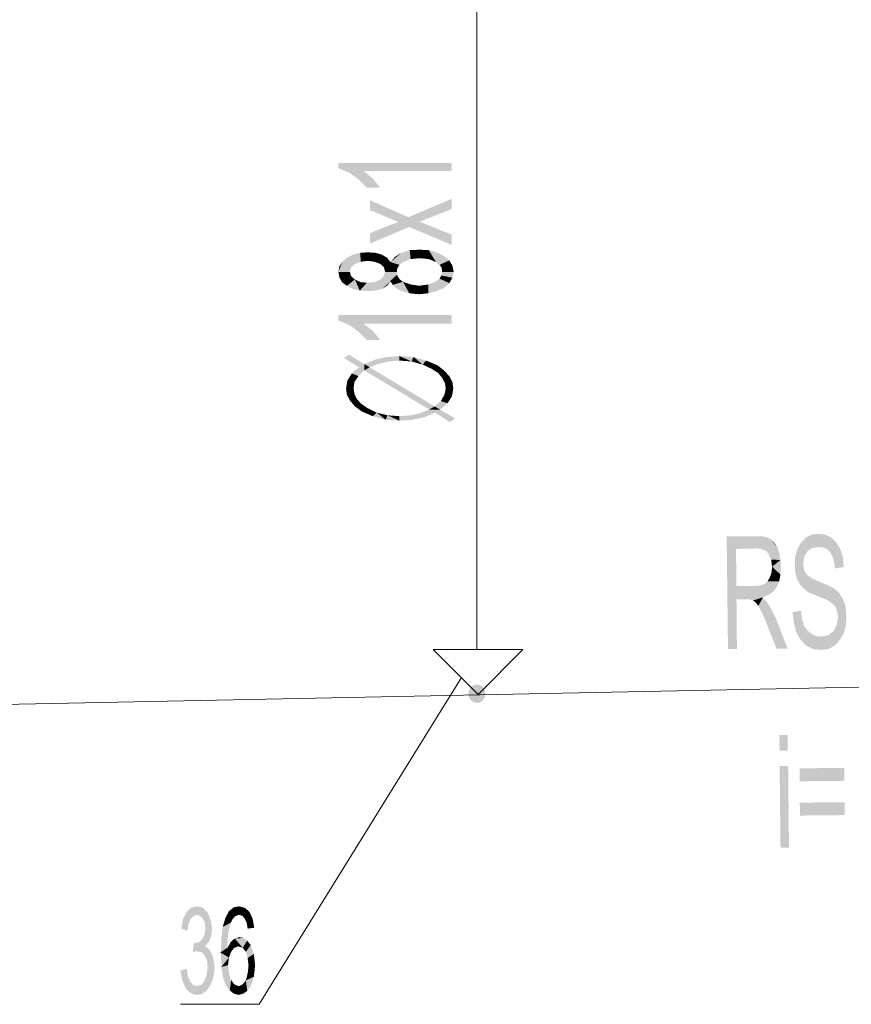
# Model space of a CAD drawing. Header units: millimetres. Extents: x -2626 to 2068, y -6169 to 7214.
# Tile 71 of 144: x -1284 to -1134, y -5342 to -5164. Entities that reach past the tile are written whole.
import ezdxf

# ---------------------------------------------------------------- set-up
doc = ezdxf.new("R2010")
doc.units = ezdxf.units.MM
doc.layers.get('0').update_dxf_attribs({"color": 252})

msp = doc.modelspace()

# ---------------------------------------------------------------- hatches: boundary and pattern name
h = msp.add_hatch(color=7)
h.dxf.hatch_style = 2
h.paths.add_polyline_path([(-1206.46, -5190.24), (-1206.46, -5191.69), (-1222.37, -5191.69), (-1220.68, -5193.05), (-1219.32, -5194.74), (-1221.73, -5194.74), (-1223.25, -5193.21), (-1224.94, -5192.01), (-1226.87, -5191.21), (-1226.87, -5190.24)])
h = msp.add_hatch(color=7)
h.dxf.hatch_style = 2
h.paths.add_polyline_path([(-1206.46, -5196.75), (-1206.46, -5198.6), (-1212.25, -5200.85), (-1206.46, -5203.18), (-1206.46, -5205.03), (-1214.09, -5201.81), (-1221.17, -5204.79), (-1221.17, -5202.94), (-1217.63, -5201.49), (-1216.02, -5200.93), (-1221.17, -5198.76), (-1221.17, -5196.99), (-1214.26, -5200.04)])
h = msp.add_hatch(color=7)
h.dxf.hatch_style = 2
h.paths.add_polyline_path([(-1225.34, -5207.36), (-1224.22, -5206.79), (-1222.93, -5206.47)])
h = msp.add_hatch(color=7)
h.dxf.hatch_style = 2
h.paths.add_polyline_path([(-1225.34, -5207.36), (-1222.93, -5206.47), (-1222.85, -5208.08)])
h = msp.add_hatch(color=7)
h.dxf.hatch_style = 2
h.paths.add_polyline_path([(-1222.93, -5206.47), (-1221.57, -5206.39), (-1221.57, -5207.92)])
h = msp.add_hatch(color=7)
h.dxf.hatch_style = 2
h.paths.add_polyline_path([(-1222.93, -5206.47), (-1221.57, -5207.92), (-1222.85, -5208.08)])
h = msp.add_hatch(color=7)
h.dxf.hatch_style = 2
h.paths.add_polyline_path([(-1221.57, -5206.39), (-1220.2, -5206.47), (-1220.36, -5208.08)])
h = msp.add_hatch(color=7)
h.dxf.hatch_style = 2
h.paths.add_polyline_path([(-1221.57, -5206.39), (-1220.36, -5208.08), (-1221.57, -5207.92)])
h = msp.add_hatch(color=7)
h.dxf.hatch_style = 2
h.paths.add_polyline_path([(-1220.2, -5206.47), (-1219.32, -5208.48), (-1220.36, -5208.08)])
h = msp.add_hatch(color=7)
h.dxf.hatch_style = 2
h.paths.add_polyline_path([(-1220.2, -5206.47), (-1219.08, -5206.79), (-1218.11, -5207.36)])
h = msp.add_hatch(color=7)
h.dxf.hatch_style = 2
h.paths.add_polyline_path([(-1220.2, -5206.47), (-1218.11, -5207.36), (-1219.32, -5208.48)])
h = msp.add_hatch(color=7)
h.dxf.hatch_style = 2
h.paths.add_polyline_path([(-1217.47, -5208.16), (-1215.54, -5206.47), (-1214.01, -5205.99)])
h = msp.add_hatch(color=7)
h.dxf.hatch_style = 2
h.paths.add_polyline_path([(-1217.47, -5208.16), (-1214.01, -5205.99), (-1213.85, -5207.6)])
h = msp.add_hatch(color=7)
h.dxf.hatch_style = 2
h.paths.add_polyline_path([(-1217.47, -5208.16), (-1216.67, -5207.2), (-1215.54, -5206.47)])
h = msp.add_hatch(color=7)
h.dxf.hatch_style = 2
h.paths.add_polyline_path([(-1214.01, -5205.99), (-1212.25, -5205.91), (-1212.25, -5207.44)])
h = msp.add_hatch(color=7)
h.dxf.hatch_style = 2
h.paths.add_polyline_path([(-1214.01, -5205.99), (-1212.25, -5207.44), (-1213.85, -5207.6)])
h = msp.add_hatch(color=7)
h.dxf.hatch_style = 2
h.paths.add_polyline_path([(-1212.25, -5205.91), (-1210.56, -5205.99), (-1210.56, -5207.6)])
h = msp.add_hatch(color=7)
h.dxf.hatch_style = 2
h.paths.add_polyline_path([(-1212.25, -5205.91), (-1210.56, -5207.6), (-1212.25, -5207.44)])
h = msp.add_hatch(color=7)
h.dxf.hatch_style = 2
h.paths.add_polyline_path([(-1210.56, -5205.99), (-1209.11, -5206.39), (-1207.83, -5207.04)])
h = msp.add_hatch(color=7)
h.dxf.hatch_style = 2
h.paths.add_polyline_path([(-1210.56, -5205.99), (-1207.83, -5207.04), (-1206.86, -5207.84)])
h = msp.add_hatch(color=7)
h.dxf.hatch_style = 2
h.paths.add_polyline_path([(-1210.56, -5205.99), (-1206.86, -5207.84), (-1209.27, -5208.16)])
h = msp.add_hatch(color=7)
h.dxf.hatch_style = 2
h.paths.add_polyline_path([(-1210.56, -5205.99), (-1209.27, -5208.16), (-1210.56, -5207.6)])
h = msp.add_hatch(color=7)
h.dxf.hatch_style = 2
h.paths.add_polyline_path([(-1226.87, -5209.93), (-1226.71, -5208.96), (-1226.15, -5208.08)])
h = msp.add_hatch(color=7)
h.dxf.hatch_style = 2
h.paths.add_polyline_path([(-1226.87, -5209.93), (-1226.15, -5208.08), (-1224.62, -5209.12)])
h = msp.add_hatch(color=7)
h.dxf.hatch_style = 2
h.paths.add_polyline_path([(-1226.15, -5208.08), (-1225.34, -5207.36), (-1223.9, -5208.48)])
h = msp.add_hatch(color=7)
h.dxf.hatch_style = 2
h.paths.add_polyline_path([(-1226.15, -5208.08), (-1223.9, -5208.48), (-1224.62, -5209.12)])
h = msp.add_hatch(color=7)
h.dxf.hatch_style = 2
h.paths.add_polyline_path([(-1225.34, -5207.36), (-1222.85, -5208.08), (-1223.9, -5208.48)])
h = msp.add_hatch(color=7)
h.dxf.hatch_style = 2
h.paths.add_polyline_path([(-1218.11, -5207.36), (-1218.67, -5209.12), (-1219.32, -5208.48)])
h = msp.add_hatch(color=7)
h.dxf.hatch_style = 2
h.paths.add_polyline_path([(-1218.11, -5207.36), (-1217.47, -5208.16), (-1218.67, -5209.12)])
h = msp.add_hatch(color=7)
h.dxf.hatch_style = 2
h.paths.add_polyline_path([(-1217.47, -5208.16), (-1218.43, -5209.93), (-1218.67, -5209.12)])
h = msp.add_hatch(color=7)
h.dxf.hatch_style = 2
h.paths.add_polyline_path([(-1217.47, -5208.16), (-1216.34, -5209.93), (-1218.43, -5209.93)])
h = msp.add_hatch(color=7)
h.dxf.hatch_style = 2
h.paths.add_polyline_path([(-1217.47, -5208.16), (-1213.85, -5207.6), (-1215.22, -5208.16)])
h = msp.add_hatch(color=7)
h.dxf.hatch_style = 2
h.paths.add_polyline_path([(-1215.86, -5208.64), (-1216.26, -5209.29), (-1217.47, -5208.16)])
h = msp.add_hatch(color=7)
h.dxf.hatch_style = 2
h.paths.add_polyline_path([(-1217.47, -5208.16), (-1215.22, -5208.16), (-1215.86, -5208.64)])
h = msp.add_hatch(color=7)
h.dxf.hatch_style = 2
h.paths.add_polyline_path([(-1217.47, -5208.16), (-1216.26, -5209.29), (-1216.34, -5209.93)])
h = msp.add_hatch(color=7)
h.dxf.hatch_style = 2
h.paths.add_polyline_path([(-1206.86, -5207.84), (-1208.63, -5208.64), (-1209.27, -5208.16)])
h = msp.add_hatch(color=7)
h.dxf.hatch_style = 2
h.paths.add_polyline_path([(-1206.86, -5207.84), (-1208.23, -5209.2), (-1208.63, -5208.64)])
h = msp.add_hatch(color=7)
h.dxf.hatch_style = 2
h.paths.add_polyline_path([(-1206.86, -5207.84), (-1208.15, -5209.93), (-1208.23, -5209.2)])
h = msp.add_hatch(color=7)
h.dxf.hatch_style = 2
h.paths.add_polyline_path([(-1206.86, -5207.84), (-1206.06, -5209.93), (-1208.15, -5209.93)])
h = msp.add_hatch(color=7)
h.dxf.hatch_style = 2
h.paths.add_polyline_path([(-1206.86, -5207.84), (-1206.3, -5208.8), (-1206.06, -5209.93)])
h = msp.add_hatch(color=7)
h.dxf.hatch_style = 2
h.paths.add_polyline_path([(-1226.87, -5209.93), (-1224.62, -5209.12), (-1224.78, -5209.93)])
h = msp.add_hatch(color=7)
h.dxf.hatch_style = 2
h.paths.add_polyline_path([(-1226.23, -5211.78), (-1226.71, -5210.89), (-1226.87, -5209.93)])
h = msp.add_hatch(color=7)
h.dxf.hatch_style = 2
h.paths.add_polyline_path([(-1226.23, -5211.78), (-1226.87, -5209.93), (-1224.78, -5209.93)])
h = msp.add_hatch(color=7)
h.dxf.hatch_style = 2
h.paths.add_polyline_path([(-1226.23, -5211.78), (-1224.78, -5209.93), (-1224.62, -5210.65)])
h = msp.add_hatch(color=7)
h.dxf.hatch_style = 2
h.paths.add_polyline_path([(-1218.67, -5210.65), (-1218.43, -5209.93), (-1216.34, -5209.93)])
h = msp.add_hatch(color=7)
h.dxf.hatch_style = 2
h.paths.add_polyline_path([(-1218.67, -5210.65), (-1216.34, -5209.93), (-1216.26, -5210.57)])
h = msp.add_hatch(color=7)
h.dxf.hatch_style = 2
h.paths.add_polyline_path([(-1208.31, -5210.57), (-1208.15, -5209.93), (-1206.06, -5209.93)])
h = msp.add_hatch(color=7)
h.dxf.hatch_style = 2
h.paths.add_polyline_path([(-1208.31, -5210.57), (-1206.06, -5209.93), (-1206.3, -5210.97)])
h = msp.add_hatch(color=7)
h.dxf.hatch_style = 2
h.paths.add_polyline_path([(-1225.34, -5212.42), (-1226.23, -5211.78), (-1224.62, -5210.65)])
h = msp.add_hatch(color=7)
h.dxf.hatch_style = 2
h.paths.add_polyline_path([(-1225.34, -5212.42), (-1224.62, -5210.65), (-1223.9, -5211.29)])
h = msp.add_hatch(color=7)
h.dxf.hatch_style = 2
h.paths.add_polyline_path([(-1223.01, -5213.3), (-1225.34, -5212.42), (-1223.9, -5211.29)])
h = msp.add_hatch(color=7)
h.dxf.hatch_style = 2
h.paths.add_polyline_path([(-1223.01, -5213.3), (-1223.9, -5211.29), (-1222.85, -5211.78)])
h = msp.add_hatch(color=7)
h.dxf.hatch_style = 2
h.paths.add_polyline_path([(-1223.01, -5213.3), (-1216.26, -5210.57), (-1217.47, -5211.62)])
h = msp.add_hatch(color=7)
h.dxf.hatch_style = 2
h.paths.add_polyline_path([(-1216.26, -5210.57), (-1223.01, -5213.3), (-1220.36, -5211.78)])
h = msp.add_hatch(color=7)
h.dxf.hatch_style = 2
h.paths.add_polyline_path([(-1217.47, -5211.62), (-1221.65, -5213.38), (-1223.01, -5213.3)])
h = msp.add_hatch(color=7)
h.dxf.hatch_style = 2
h.paths.add_polyline_path([(-1223.01, -5213.3), (-1221.73, -5211.86), (-1220.36, -5211.78)])
h = msp.add_hatch(color=7)
h.dxf.hatch_style = 2
h.paths.add_polyline_path([(-1223.01, -5213.3), (-1222.85, -5211.78), (-1221.73, -5211.86)])
h = msp.add_hatch(color=7)
h.dxf.hatch_style = 2
h.paths.add_polyline_path([(-1217.47, -5211.62), (-1220.2, -5213.3), (-1221.65, -5213.38)])
h = msp.add_hatch(color=7)
h.dxf.hatch_style = 2
h.paths.add_polyline_path([(-1216.26, -5210.57), (-1220.36, -5211.78), (-1219.32, -5211.29)])
h = msp.add_hatch(color=7)
h.dxf.hatch_style = 2
h.paths.add_polyline_path([(-1217.47, -5211.62), (-1219, -5212.98), (-1220.2, -5213.3)])
h = msp.add_hatch(color=7)
h.dxf.hatch_style = 2
h.paths.add_polyline_path([(-1216.26, -5210.57), (-1219.32, -5211.29), (-1218.67, -5210.65)])
h = msp.add_hatch(color=7)
h.dxf.hatch_style = 2
h.paths.add_polyline_path([(-1217.47, -5211.62), (-1218.11, -5212.42), (-1219, -5212.98)])
h = msp.add_hatch(color=7)
h.dxf.hatch_style = 2
h.paths.add_polyline_path([(-1216.26, -5210.57), (-1215.86, -5211.21), (-1217.47, -5211.62)])
h = msp.add_hatch(color=7)
h.dxf.hatch_style = 2
h.paths.add_polyline_path([(-1217.07, -5212.26), (-1217.47, -5211.62), (-1215.86, -5211.21)])
h = msp.add_hatch(color=7)
h.dxf.hatch_style = 2
h.paths.add_polyline_path([(-1217.07, -5212.26), (-1215.86, -5211.21), (-1215.22, -5211.7)])
h = msp.add_hatch(color=7)
h.dxf.hatch_style = 2
h.paths.add_polyline_path([(-1214.09, -5213.78), (-1217.07, -5212.26), (-1215.22, -5211.7)])
h = msp.add_hatch(color=7)
h.dxf.hatch_style = 2
h.paths.add_polyline_path([(-1214.09, -5213.78), (-1216.5, -5212.82), (-1217.07, -5212.26)])
h = msp.add_hatch(color=7)
h.dxf.hatch_style = 2
h.paths.add_polyline_path([(-1214.09, -5213.78), (-1215.22, -5211.7), (-1213.85, -5212.18)])
h = msp.add_hatch(color=7)
h.dxf.hatch_style = 2
h.paths.add_polyline_path([(-1212.33, -5213.95), (-1214.09, -5213.78), (-1213.85, -5212.18)])
h = msp.add_hatch(color=7)
h.dxf.hatch_style = 2
h.paths.add_polyline_path([(-1212.33, -5213.95), (-1213.85, -5212.18), (-1212.33, -5212.42)])
h = msp.add_hatch(color=7)
h.dxf.hatch_style = 2
h.paths.add_polyline_path([(-1210.64, -5213.78), (-1212.33, -5212.42), (-1210.64, -5212.18)])
h = msp.add_hatch(color=7)
h.dxf.hatch_style = 2
h.paths.add_polyline_path([(-1206.86, -5211.94), (-1210.64, -5212.18), (-1209.35, -5211.7)])
h = msp.add_hatch(color=7)
h.dxf.hatch_style = 2
h.paths.add_polyline_path([(-1206.86, -5211.94), (-1209.11, -5213.38), (-1210.64, -5213.78)])
h = msp.add_hatch(color=7)
h.dxf.hatch_style = 2
h.paths.add_polyline_path([(-1206.86, -5211.94), (-1210.64, -5213.78), (-1210.64, -5212.18)])
h = msp.add_hatch(color=7)
h.dxf.hatch_style = 2
h.paths.add_polyline_path([(-1206.86, -5211.94), (-1209.35, -5211.7), (-1208.63, -5211.13)])
h = msp.add_hatch(color=7)
h.dxf.hatch_style = 2
h.paths.add_polyline_path([(-1206.86, -5211.94), (-1207.83, -5212.82), (-1209.11, -5213.38)])
h = msp.add_hatch(color=7)
h.dxf.hatch_style = 2
h.paths.add_polyline_path([(-1206.86, -5211.94), (-1208.63, -5211.13), (-1208.31, -5210.57)])
h = msp.add_hatch(color=7)
h.dxf.hatch_style = 2
h.paths.add_polyline_path([(-1208.31, -5210.57), (-1206.3, -5210.97), (-1206.86, -5211.94)])
h = msp.add_hatch(color=7)
h.dxf.hatch_style = 2
h.paths.add_polyline_path([(-1223.01, -5213.3), (-1224.3, -5212.98), (-1225.34, -5212.42)])
h = msp.add_hatch(color=7)
h.dxf.hatch_style = 2
h.paths.add_polyline_path([(-1214.09, -5213.78), (-1215.7, -5213.3), (-1216.5, -5212.82)])
h = msp.add_hatch(color=7)
h.dxf.hatch_style = 2
h.paths.add_polyline_path([(-1210.64, -5213.78), (-1212.33, -5213.95), (-1212.33, -5212.42)])
h = msp.add_hatch(color=7)
h.dxf.hatch_style = 2
h.paths.add_polyline_path([(-1206.46, -5217.72), (-1206.46, -5219.25), (-1222.37, -5219.25), (-1220.68, -5220.53), (-1219.32, -5222.22), (-1221.73, -5222.22), (-1223.25, -5220.7), (-1224.94, -5219.49), (-1226.87, -5218.69), (-1226.87, -5217.72)])
h = msp.add_hatch(color=7)
h.dxf.hatch_style = 2
h.paths.add_polyline_path([(-1223.17, -5227.12), (-1225.91, -5225.44), (-1224.94, -5224.87)])
h = msp.add_hatch(color=7)
h.dxf.hatch_style = 2
h.paths.add_polyline_path([(-1224.94, -5224.87), (-1222.21, -5227.69), (-1223.17, -5227.12)])
h = msp.add_hatch(color=7)
h.dxf.hatch_style = 2
h.paths.add_polyline_path([(-1222.21, -5227.69), (-1224.94, -5224.87), (-1222.21, -5226.56)])
h = msp.add_hatch(color=7)
h.dxf.hatch_style = 2
h.paths.add_polyline_path([(-1222.21, -5226.56), (-1220.28, -5225.76), (-1219.56, -5226.48)])
h = msp.add_hatch(color=7)
h.dxf.hatch_style = 2
h.paths.add_polyline_path([(-1222.21, -5226.56), (-1219.56, -5226.48), (-1221.25, -5227.12)])
h = msp.add_hatch(color=7)
h.dxf.hatch_style = 2
h.paths.add_polyline_path([(-1220.28, -5225.76), (-1218.19, -5225.28), (-1217.79, -5226.08)])
h = msp.add_hatch(color=7)
h.dxf.hatch_style = 2
h.paths.add_polyline_path([(-1220.28, -5225.76), (-1217.79, -5226.08), (-1219.56, -5226.48)])
h = msp.add_hatch(color=7)
h.dxf.hatch_style = 2
h.paths.add_polyline_path([(-1218.19, -5225.28), (-1215.86, -5225.11), (-1215.86, -5225.92)])
h = msp.add_hatch(color=7)
h.dxf.hatch_style = 2
h.paths.add_polyline_path([(-1218.19, -5225.28), (-1215.86, -5225.92), (-1217.79, -5226.08)])
h = msp.add_hatch(color=7)
h.dxf.hatch_style = 2
h.paths.add_polyline_path([(-1213.69, -5226.08), (-1215.86, -5225.92), (-1215.86, -5225.11)])
h = msp.add_hatch(color=7)
h.dxf.hatch_style = 2
h.paths.add_polyline_path([(-1213.69, -5226.08), (-1215.86, -5225.11), (-1213.29, -5225.28)])
h = msp.add_hatch(color=7)
h.dxf.hatch_style = 2
h.paths.add_polyline_path([(-1213.29, -5225.28), (-1211.68, -5226.64), (-1213.69, -5226.08)])
h = msp.add_hatch(color=7)
h.dxf.hatch_style = 2
h.paths.add_polyline_path([(-1213.29, -5225.28), (-1211.04, -5225.92), (-1211.68, -5226.64)])
h = msp.add_hatch(color=7)
h.dxf.hatch_style = 2
h.paths.add_polyline_path([(-1211.04, -5225.92), (-1210, -5227.44), (-1211.68, -5226.64)])
h = msp.add_hatch(color=7)
h.dxf.hatch_style = 2
h.paths.add_polyline_path([(-1211.04, -5225.92), (-1208.95, -5226.8), (-1210, -5227.44)])
h = msp.add_hatch(color=7)
h.dxf.hatch_style = 2
h.paths.add_polyline_path([(-1225.26, -5229.53), (-1224.46, -5228.25), (-1223.25, -5228.73)])
h = msp.add_hatch(color=7)
h.dxf.hatch_style = 2
h.paths.add_polyline_path([(-1224.46, -5228.25), (-1223.17, -5227.12), (-1222.21, -5227.69)])
h = msp.add_hatch(color=7)
h.dxf.hatch_style = 2
h.paths.add_polyline_path([(-1224.46, -5228.25), (-1222.21, -5227.69), (-1223.25, -5228.73)])
h = msp.add_hatch(color=7)
h.dxf.hatch_style = 2
h.paths.add_polyline_path([(-1222.21, -5227.69), (-1222.21, -5226.56), (-1221.25, -5227.12)])
h = msp.add_hatch(color=7)
h.dxf.hatch_style = 2
h.paths.add_polyline_path([(-1210.48, -5234.76), (-1222.21, -5227.69), (-1221.25, -5227.12)])
h = msp.add_hatch(color=7)
h.dxf.hatch_style = 2
h.paths.add_polyline_path([(-1210.48, -5234.76), (-1221.25, -5227.12), (-1209.51, -5234.19)])
h = msp.add_hatch(color=7)
h.dxf.hatch_style = 2
h.paths.add_polyline_path([(-1208.95, -5226.8), (-1208.87, -5228.17), (-1210, -5227.44)])
h = msp.add_hatch(color=7)
h.dxf.hatch_style = 2
h.paths.add_polyline_path([(-1208.95, -5226.8), (-1207.75, -5227.77), (-1208.87, -5228.17)])
h = msp.add_hatch(color=7)
h.dxf.hatch_style = 2
h.paths.add_polyline_path([(-1207.75, -5227.77), (-1208.15, -5229.05), (-1208.87, -5228.17)])
h = msp.add_hatch(color=7)
h.dxf.hatch_style = 2
h.paths.add_polyline_path([(-1207.75, -5227.77), (-1206.86, -5228.73), (-1208.15, -5229.05)])
h = msp.add_hatch(color=7)
h.dxf.hatch_style = 2
h.paths.add_polyline_path([(-1225.5, -5230.98), (-1225.26, -5229.53), (-1223.98, -5229.78)])
h = msp.add_hatch(color=7)
h.dxf.hatch_style = 2
h.paths.add_polyline_path([(-1225.5, -5230.98), (-1223.98, -5229.78), (-1224.14, -5230.98)])
h = msp.add_hatch(color=7)
h.dxf.hatch_style = 2
h.paths.add_polyline_path([(-1225.26, -5229.53), (-1223.25, -5228.73), (-1223.98, -5229.78)])
h = msp.add_hatch(color=7)
h.dxf.hatch_style = 2
h.paths.add_polyline_path([(-1206.86, -5228.73), (-1207.67, -5229.94), (-1208.15, -5229.05)])
h = msp.add_hatch(color=7)
h.dxf.hatch_style = 2
h.paths.add_polyline_path([(-1206.86, -5228.73), (-1206.3, -5229.78), (-1207.67, -5229.94)])
h = msp.add_hatch(color=7)
h.dxf.hatch_style = 2
h.paths.add_polyline_path([(-1206.3, -5229.78), (-1207.51, -5230.98), (-1207.67, -5229.94)])
h = msp.add_hatch(color=7)
h.dxf.hatch_style = 2
h.paths.add_polyline_path([(-1206.3, -5229.78), (-1206.14, -5230.98), (-1207.51, -5230.98)])
h = msp.add_hatch(color=7)
h.dxf.hatch_style = 2
h.paths.add_polyline_path([(-1225.34, -5232.11), (-1225.5, -5230.98), (-1224.14, -5230.98)])
h = msp.add_hatch(color=7)
h.dxf.hatch_style = 2
h.paths.add_polyline_path([(-1225.34, -5232.11), (-1224.14, -5230.98), (-1223.98, -5231.94)])
h = msp.add_hatch(color=7)
h.dxf.hatch_style = 2
h.paths.add_polyline_path([(-1206.14, -5230.98), (-1206.38, -5232.35), (-1207.75, -5232.11)])
h = msp.add_hatch(color=7)
h.dxf.hatch_style = 2
h.paths.add_polyline_path([(-1206.14, -5230.98), (-1207.75, -5232.11), (-1207.51, -5230.98)])
h = msp.add_hatch(color=7)
h.dxf.hatch_style = 2
h.paths.add_polyline_path([(-1224.78, -5233.15), (-1225.34, -5232.11), (-1223.98, -5231.94)])
h = msp.add_hatch(color=7)
h.dxf.hatch_style = 2
h.paths.add_polyline_path([(-1224.78, -5233.15), (-1223.98, -5231.94), (-1223.58, -5232.83)])
h = msp.add_hatch(color=7)
h.dxf.hatch_style = 2
h.paths.add_polyline_path([(-1223.9, -5234.19), (-1224.78, -5233.15), (-1223.58, -5232.83)])
h = msp.add_hatch(color=7)
h.dxf.hatch_style = 2
h.paths.add_polyline_path([(-1223.9, -5234.19), (-1223.58, -5232.83), (-1222.77, -5233.71)])
h = msp.add_hatch(color=7)
h.dxf.hatch_style = 2
h.paths.add_polyline_path([(-1207.18, -5233.63), (-1209.51, -5234.19), (-1208.39, -5233.23)])
h = msp.add_hatch(color=7)
h.dxf.hatch_style = 2
h.paths.add_polyline_path([(-1206.38, -5232.35), (-1208.39, -5233.23), (-1207.75, -5232.11)])
h = msp.add_hatch(color=7)
h.dxf.hatch_style = 2
h.paths.add_polyline_path([(-1206.38, -5232.35), (-1207.18, -5233.63), (-1208.39, -5233.23)])
h = msp.add_hatch(color=7)
h.dxf.hatch_style = 2
h.paths.add_polyline_path([(-1222.69, -5235.08), (-1223.9, -5234.19), (-1222.77, -5233.71)])
h = msp.add_hatch(color=7)
h.dxf.hatch_style = 2
h.paths.add_polyline_path([(-1222.69, -5235.08), (-1222.77, -5233.71), (-1221.73, -5234.44)])
h = msp.add_hatch(color=7)
h.dxf.hatch_style = 2
h.paths.add_polyline_path([(-1220.68, -5235.96), (-1222.69, -5235.08), (-1221.73, -5234.44)])
h = msp.add_hatch(color=7)
h.dxf.hatch_style = 2
h.paths.add_polyline_path([(-1220.68, -5235.96), (-1221.73, -5234.44), (-1219.96, -5235.32)])
h = msp.add_hatch(color=7)
h.dxf.hatch_style = 2
h.paths.add_polyline_path([(-1218.35, -5236.61), (-1220.68, -5235.96), (-1219.96, -5235.32)])
h = msp.add_hatch(color=7)
h.dxf.hatch_style = 2
h.paths.add_polyline_path([(-1218.35, -5236.61), (-1219.96, -5235.32), (-1218.03, -5235.8)])
h = msp.add_hatch(color=7)
h.dxf.hatch_style = 2
h.paths.add_polyline_path([(-1211.36, -5236.12), (-1213.85, -5235.8), (-1212.09, -5235.4)])
h = msp.add_hatch(color=7)
h.dxf.hatch_style = 2
h.paths.add_polyline_path([(-1212.09, -5235.4), (-1210.48, -5234.76), (-1208.55, -5234.76)])
h = msp.add_hatch(color=7)
h.dxf.hatch_style = 2
h.paths.add_polyline_path([(-1212.09, -5235.4), (-1208.55, -5234.76), (-1209.43, -5235.32)])
h = msp.add_hatch(color=7)
h.dxf.hatch_style = 2
h.paths.add_polyline_path([(-1212.09, -5235.4), (-1209.43, -5235.32), (-1211.36, -5236.12)])
h = msp.add_hatch(color=7)
h.dxf.hatch_style = 2
h.paths.add_polyline_path([(-1208.55, -5234.76), (-1210.48, -5234.76), (-1209.51, -5234.19)])
h = msp.add_hatch(color=7)
h.dxf.hatch_style = 2
h.paths.add_polyline_path([(-1207.18, -5233.63), (-1208.55, -5234.76), (-1209.51, -5234.19)])
h = msp.add_hatch(color=7)
h.dxf.hatch_style = 2
h.paths.add_polyline_path([(-1208.55, -5234.76), (-1206.78, -5237.01), (-1209.43, -5235.32)])
h = msp.add_hatch(color=7)
h.dxf.hatch_style = 2
h.paths.add_polyline_path([(-1208.55, -5234.76), (-1205.82, -5236.36), (-1206.78, -5237.01)])
h = msp.add_hatch(color=7)
h.dxf.hatch_style = 2
h.paths.add_polyline_path([(-1215.86, -5236.77), (-1218.35, -5236.61), (-1218.03, -5235.8)])
h = msp.add_hatch(color=7)
h.dxf.hatch_style = 2
h.paths.add_polyline_path([(-1215.86, -5236.77), (-1218.03, -5235.8), (-1215.86, -5235.96)])
h = msp.add_hatch(color=7)
h.dxf.hatch_style = 2
h.paths.add_polyline_path([(-1213.53, -5236.61), (-1215.86, -5235.96), (-1213.85, -5235.8)])
h = msp.add_hatch(color=7)
h.dxf.hatch_style = 2
h.paths.add_polyline_path([(-1213.53, -5236.61), (-1215.86, -5236.77), (-1215.86, -5235.96)])
h = msp.add_hatch(color=7)
h.dxf.hatch_style = 2
h.paths.add_polyline_path([(-1211.36, -5236.12), (-1213.53, -5236.61), (-1213.85, -5235.8)])
h = msp.add_hatch(color=7)
h.dxf.hatch_style = 2
h.paths.add_polyline_path([(-1156.56, -5277.99), (-1156.8, -5257.66), (-1155.03, -5266.58)])
h = msp.add_hatch(color=7)
h.dxf.hatch_style = 2
h.paths.add_polyline_path([(-1155.12, -5259.91), (-1155.03, -5266.58), (-1156.8, -5257.66)])
h = msp.add_hatch(color=7)
h.dxf.hatch_style = 2
h.paths.add_polyline_path([(-1156.8, -5257.66), (-1151.34, -5257.66), (-1151.26, -5259.83)])
h = msp.add_hatch(color=7)
h.dxf.hatch_style = 2
h.paths.add_polyline_path([(-1156.8, -5257.66), (-1151.26, -5259.83), (-1155.12, -5259.91)])
h = msp.add_hatch(color=7)
h.dxf.hatch_style = 2
h.paths.add_polyline_path([(-1150.45, -5259.99), (-1151.26, -5259.83), (-1151.34, -5257.66)])
h = msp.add_hatch(color=7)
h.dxf.hatch_style = 2
h.paths.add_polyline_path([(-1150.45, -5259.99), (-1151.34, -5257.66), (-1150.37, -5257.66)])
h = msp.add_hatch(color=7)
h.dxf.hatch_style = 2
h.paths.add_polyline_path([(-1150.45, -5259.99), (-1150.37, -5257.66), (-1149.49, -5257.82)])
h = msp.add_hatch(color=7)
h.dxf.hatch_style = 2
h.paths.add_polyline_path([(-1149.49, -5257.82), (-1149.73, -5260.23), (-1150.45, -5259.99)])
h = msp.add_hatch(color=7)
h.dxf.hatch_style = 2
h.paths.add_polyline_path([(-1149.49, -5257.82), (-1148.77, -5258.22), (-1149.73, -5260.23)])
h = msp.add_hatch(color=7)
h.dxf.hatch_style = 2
h.paths.add_polyline_path([(-1148.77, -5258.22), (-1149.25, -5260.79), (-1149.73, -5260.23)])
h = msp.add_hatch(color=7)
h.dxf.hatch_style = 2
h.paths.add_polyline_path([(-1148.77, -5258.22), (-1148.77, -5261.84), (-1149.25, -5260.79)])
h = msp.add_hatch(color=7)
h.dxf.hatch_style = 2
h.paths.add_polyline_path([(-1148.77, -5258.22), (-1148.21, -5258.78), (-1147.64, -5259.67)])
h = msp.add_hatch(color=7)
h.dxf.hatch_style = 2
h.paths.add_polyline_path([(-1148.77, -5258.22), (-1147.64, -5259.67), (-1147.32, -5260.71)])
h = msp.add_hatch(color=7)
h.dxf.hatch_style = 2
h.paths.add_polyline_path([(-1148.77, -5258.22), (-1147.32, -5260.71), (-1147.08, -5261.92)])
h = msp.add_hatch(color=7)
h.dxf.hatch_style = 2
h.paths.add_polyline_path([(-1148.77, -5258.22), (-1147.08, -5261.92), (-1148.77, -5261.84)])
h = msp.add_hatch(color=7)
h.dxf.hatch_style = 2
h.paths.add_polyline_path([(-1137.2, -5263.44), (-1137.52, -5261.76), (-1138.08, -5260.55), (-1138.64, -5259.99), (-1139.37, -5259.67), (-1140.17, -5259.59), (-1141.38, -5259.75), (-1142.26, -5260.39), (-1142.82, -5261.35), (-1142.98, -5262.64), (-1142.82, -5263.76), (-1142.34, -5264.57), (-1141.46, -5265.21), (-1140.01, -5265.85), (-1138.64, -5266.42), (-1137.52, -5266.98), (-1136.63, -5267.7), (-1135.91, -5268.75), (-1135.35, -5270.19), (-1135.19, -5272.04), (-1135.27, -5273.73), (-1135.67, -5275.17), (-1136.39, -5276.38), (-1137.28, -5277.34), (-1138.4, -5277.99), (-1139.61, -5278.15), (-1141.21, -5277.99), (-1142.5, -5277.34), (-1143.46, -5276.3), (-1144.27, -5274.93), (-1144.67, -5273.25), (-1144.91, -5271.32), (-1143.38, -5271.08), (-1143.22, -5272.6), (-1142.82, -5273.81), (-1142.18, -5274.69), (-1141.46, -5275.25), (-1140.65, -5275.66), (-1139.69, -5275.74), (-1138.48, -5275.5), (-1137.52, -5274.77), (-1136.96, -5273.73), (-1136.71, -5272.28), (-1136.88, -5271.24), (-1137.12, -5270.43), (-1137.6, -5269.87), (-1138.8, -5269.07), (-1140.57, -5268.34), (-1141.86, -5267.86), (-1142.82, -5267.14), (-1143.54, -5266.34), (-1144.11, -5265.37), (-1144.43, -5264.17), (-1144.51, -5262.8), (-1144.43, -5261.27), (-1144.03, -5259.91), (-1143.38, -5258.78), (-1142.58, -5257.9), (-1141.54, -5257.34), (-1140.33, -5257.18), (-1139.04, -5257.34), (-1137.92, -5257.82), (-1137.04, -5258.7), (-1136.31, -5259.91), (-1135.83, -5261.43), (-1135.67, -5263.2)])
h = msp.add_hatch(color=7)
h.dxf.hatch_style = 2
h.paths.add_polyline_path([(-1147.08, -5261.92), (-1148.61, -5263.12), (-1148.77, -5261.84)])
h = msp.add_hatch(color=7)
h.dxf.hatch_style = 2
h.paths.add_polyline_path([(-1147.08, -5261.92), (-1147.08, -5264.57), (-1148.61, -5263.12)])
h = msp.add_hatch(color=7)
h.dxf.hatch_style = 2
h.paths.add_polyline_path([(-1147.08, -5261.92), (-1147, -5263.12), (-1147.08, -5264.57)])
h = msp.add_hatch(color=7)
h.dxf.hatch_style = 2
h.paths.add_polyline_path([(-1147.08, -5264.57), (-1148.69, -5264.17), (-1148.61, -5263.12)])
h = msp.add_hatch(color=7)
h.dxf.hatch_style = 2
h.paths.add_polyline_path([(-1147.32, -5265.77), (-1149.41, -5265.77), (-1149.01, -5265.05)])
h = msp.add_hatch(color=7)
h.dxf.hatch_style = 2
h.paths.add_polyline_path([(-1147.08, -5264.57), (-1149.01, -5265.05), (-1148.69, -5264.17)])
h = msp.add_hatch(color=7)
h.dxf.hatch_style = 2
h.paths.add_polyline_path([(-1147.08, -5264.57), (-1147.32, -5265.77), (-1149.01, -5265.05)])
h = msp.add_hatch(color=7)
h.dxf.hatch_style = 2
h.paths.add_polyline_path([(-1155.03, -5268.99), (-1156.56, -5277.99), (-1155.03, -5266.58)])
h = msp.add_hatch(color=7)
h.dxf.hatch_style = 2
h.paths.add_polyline_path([(-1155.03, -5266.58), (-1151.58, -5266.58), (-1153.19, -5268.99)])
h = msp.add_hatch(color=7)
h.dxf.hatch_style = 2
h.paths.add_polyline_path([(-1155.03, -5266.58), (-1153.19, -5268.99), (-1155.03, -5268.99)])
h = msp.add_hatch(color=7)
h.dxf.hatch_style = 2
h.paths.add_polyline_path([(-1152.54, -5269.07), (-1153.19, -5268.99), (-1151.58, -5266.58)])
h = msp.add_hatch(color=7)
h.dxf.hatch_style = 2
h.paths.add_polyline_path([(-1147.32, -5265.77), (-1152.54, -5269.07), (-1150.62, -5266.5)])
h = msp.add_hatch(color=7)
h.dxf.hatch_style = 2
h.paths.add_polyline_path([(-1152.54, -5269.07), (-1147.32, -5265.77), (-1147.8, -5266.82)])
h = msp.add_hatch(color=7)
h.dxf.hatch_style = 2
h.paths.add_polyline_path([(-1152.54, -5269.07), (-1151.58, -5266.58), (-1150.62, -5266.5)])
h = msp.add_hatch(color=7)
h.dxf.hatch_style = 2
h.paths.add_polyline_path([(-1152.54, -5269.07), (-1147.8, -5266.82), (-1148.45, -5267.7)])
h = msp.add_hatch(color=7)
h.dxf.hatch_style = 2
h.paths.add_polyline_path([(-1147.32, -5265.77), (-1150.62, -5266.5), (-1149.97, -5266.26)])
h = msp.add_hatch(color=7)
h.dxf.hatch_style = 2
h.paths.add_polyline_path([(-1147.32, -5265.77), (-1149.97, -5266.26), (-1149.41, -5265.77)])
h = msp.add_hatch(color=7)
h.dxf.hatch_style = 2
h.paths.add_polyline_path([(-1155.03, -5268.99), (-1154.95, -5277.99), (-1156.56, -5277.99)])
h = msp.add_hatch(color=7)
h.dxf.hatch_style = 2
h.paths.add_polyline_path([(-1152.54, -5269.07), (-1148.45, -5267.7), (-1149.33, -5268.26)])
h = msp.add_hatch(color=7)
h.dxf.hatch_style = 2
h.paths.add_polyline_path([(-1152.54, -5269.07), (-1149.33, -5268.26), (-1150.29, -5268.67)])
h = msp.add_hatch(color=7)
h.dxf.hatch_style = 2
h.paths.add_polyline_path([(-1150.29, -5268.67), (-1152.06, -5269.23), (-1152.54, -5269.07)])
h = msp.add_hatch(color=7)
h.dxf.hatch_style = 2
h.paths.add_polyline_path([(-1152.06, -5269.23), (-1150.29, -5268.67), (-1150.29, -5268.75)])
h = msp.add_hatch(color=7)
h.dxf.hatch_style = 2
h.paths.add_polyline_path([(-1151.58, -5269.55), (-1152.06, -5269.23), (-1150.29, -5268.75)])
h = msp.add_hatch(color=7)
h.dxf.hatch_style = 2
h.paths.add_polyline_path([(-1150.29, -5268.75), (-1151.1, -5270.19), (-1151.58, -5269.55)])
h = msp.add_hatch(color=7)
h.dxf.hatch_style = 2
h.paths.add_polyline_path([(-1150.29, -5268.75), (-1150.62, -5271.08), (-1151.1, -5270.19)])
h = msp.add_hatch(color=7)
h.dxf.hatch_style = 2
h.paths.add_polyline_path([(-1150.29, -5268.75), (-1149.49, -5269.55), (-1150.62, -5271.08)])
h = msp.add_hatch(color=7)
h.dxf.hatch_style = 2
h.paths.add_polyline_path([(-1149.49, -5269.55), (-1150.13, -5272.04), (-1150.62, -5271.08)])
h = msp.add_hatch(color=7)
h.dxf.hatch_style = 2
h.paths.add_polyline_path([(-1149.49, -5269.55), (-1148.77, -5270.76), (-1150.13, -5272.04)])
h = msp.add_hatch(color=7)
h.dxf.hatch_style = 2
h.paths.add_polyline_path([(-1148.77, -5270.76), (-1149.33, -5274.05), (-1150.13, -5272.04)])
h = msp.add_hatch(color=7)
h.dxf.hatch_style = 2
h.paths.add_polyline_path([(-1148.77, -5270.76), (-1147.96, -5272.36), (-1149.33, -5274.05)])
h = msp.add_hatch(color=7)
h.dxf.hatch_style = 2
h.paths.add_polyline_path([(-1147.96, -5272.36), (-1147.8, -5277.91), (-1149.33, -5274.05)])
h = msp.add_hatch(color=7)
h.dxf.hatch_style = 2
h.paths.add_polyline_path([(-1147.96, -5272.36), (-1145.79, -5277.91), (-1147.8, -5277.91)])
at = {"true_color": 0xdd6e00}
h = msp.add_hatch(color=32, dxfattribs=at)
edge = h.paths.add_edge_path()
edge.add_ellipse((-1201.88, -5286.06), major_axis=(0, 1.65), ratio=0.926829, start_angle=0, end_angle=360)
h = msp.add_hatch(color=7)
h.dxf.hatch_style = 2
h.paths.add_polyline_path([(-1145.79, -5296.31), (-1147.24, -5296.31), (-1147.32, -5293.49), (-1145.79, -5293.49)])
h = msp.add_hatch(color=7)
h.dxf.hatch_style = 2
h.paths.add_polyline_path([(-1145.55, -5313.82), (-1147.08, -5313.82), (-1147.24, -5299.12), (-1145.71, -5299.12)])
h = msp.add_hatch(color=7)
h.dxf.hatch_style = 2
h.paths.add_polyline_path([(-1135.59, -5301.77), (-1143.62, -5301.85), (-1143.62, -5299.52), (-1135.59, -5299.44)])
h = msp.add_hatch(color=7)
h.dxf.hatch_style = 2
h.paths.add_polyline_path([(-1135.51, -5307.96), (-1143.54, -5308.04), (-1143.62, -5305.71), (-1135.51, -5305.63)])
h = msp.add_hatch(color=7)
h.dxf.hatch_style = 2
h.paths.add_polyline_path([(-1250.98, -5331.66), (-1250.25, -5332.14), (-1249.69, -5333.03), (-1249.37, -5334.23), (-1249.21, -5335.52), (-1249.37, -5336.89), (-1249.69, -5338.01), (-1250.17, -5338.97), (-1250.82, -5339.78), (-1251.54, -5340.26), (-1252.42, -5340.42), (-1253.15, -5340.26), (-1253.87, -5339.86), (-1254.43, -5339.22), (-1255.07, -5337.77), (-1255.4, -5336), (-1254.27, -5335.68), (-1254.03, -5337.05), (-1253.63, -5338.01), (-1253.07, -5338.65), (-1252.42, -5338.81), (-1251.62, -5338.57), (-1251.06, -5337.85), (-1250.65, -5336.81), (-1250.49, -5335.52), (-1250.57, -5334.31), (-1250.98, -5333.35), (-1251.54, -5332.71), (-1252.34, -5332.55), (-1252.66, -5332.55), (-1253.15, -5332.71), (-1252.99, -5331.02), (-1252.58, -5331.02), (-1252.26, -5330.94), (-1251.94, -5330.86), (-1251.7, -5330.62), (-1251.38, -5330.22), (-1251.14, -5329.73), (-1250.98, -5329.17), (-1250.9, -5328.45), (-1250.98, -5327.4), (-1251.38, -5326.6), (-1251.86, -5326.12), (-1252.42, -5325.96), (-1253.07, -5326.2), (-1253.55, -5326.68), (-1253.95, -5327.64), (-1254.11, -5328.85), (-1255.24, -5328.45), (-1254.91, -5326.68), (-1254.27, -5325.4), (-1253.47, -5324.67), (-1252.42, -5324.43), (-1251.7, -5324.51), (-1251.06, -5324.91), (-1250.49, -5325.56), (-1249.93, -5326.92), (-1249.69, -5328.45), (-1249.85, -5329.81), (-1250.25, -5330.86), (-1250.98, -5331.58)])
h = msp.add_hatch(color=7)
h.dxf.hatch_style = 2
h.paths.add_polyline_path([(-1246.32, -5327.4), (-1247.28, -5326.52), (-1246.64, -5325.31)])
h = msp.add_hatch(color=7)
h.dxf.hatch_style = 2
h.paths.add_polyline_path([(-1246.64, -5325.31), (-1245.75, -5324.59), (-1245.35, -5326.12)])
h = msp.add_hatch(color=7)
h.dxf.hatch_style = 2
h.paths.add_polyline_path([(-1246.64, -5325.31), (-1245.91, -5326.6), (-1246.32, -5327.4)])
h = msp.add_hatch(color=7)
h.dxf.hatch_style = 2
h.paths.add_polyline_path([(-1246.64, -5325.31), (-1245.35, -5326.12), (-1245.91, -5326.6)])
h = msp.add_hatch(color=7)
h.dxf.hatch_style = 2
h.paths.add_polyline_path([(-1245.75, -5324.59), (-1244.79, -5324.43), (-1244.79, -5325.96)])
h = msp.add_hatch(color=7)
h.dxf.hatch_style = 2
h.paths.add_polyline_path([(-1245.75, -5324.59), (-1244.79, -5325.96), (-1245.35, -5326.12)])
h = msp.add_hatch(color=7)
h.dxf.hatch_style = 2
h.paths.add_polyline_path([(-1244.79, -5324.43), (-1243.82, -5324.67), (-1242.94, -5325.4)])
h = msp.add_hatch(color=7)
h.dxf.hatch_style = 2
h.paths.add_polyline_path([(-1244.79, -5324.43), (-1242.94, -5325.4), (-1244.23, -5326.12)])
h = msp.add_hatch(color=7)
h.dxf.hatch_style = 2
h.paths.add_polyline_path([(-1244.79, -5324.43), (-1244.23, -5326.12), (-1244.79, -5325.96)])
h = msp.add_hatch(color=7)
h.dxf.hatch_style = 2
h.paths.add_polyline_path([(-1242.94, -5325.4), (-1243.82, -5326.6), (-1244.23, -5326.12)])
h = msp.add_hatch(color=7)
h.dxf.hatch_style = 2
h.paths.add_polyline_path([(-1242.94, -5325.4), (-1243.42, -5327.4), (-1243.82, -5326.6)])
h = msp.add_hatch(color=7)
h.dxf.hatch_style = 2
h.paths.add_polyline_path([(-1242.94, -5325.4), (-1242.38, -5326.6), (-1243.42, -5327.4)])
h = msp.add_hatch(color=7)
h.dxf.hatch_style = 2
h.paths.add_polyline_path([(-1246.32, -5327.4), (-1246.8, -5329.33), (-1248, -5330.22)])
h = msp.add_hatch(color=7)
h.dxf.hatch_style = 2
h.paths.add_polyline_path([(-1246.32, -5327.4), (-1248, -5330.22), (-1247.76, -5328.13)])
h = msp.add_hatch(color=7)
h.dxf.hatch_style = 2
h.paths.add_polyline_path([(-1246.32, -5327.4), (-1247.76, -5328.13), (-1247.28, -5326.52)])
h = msp.add_hatch(color=7)
h.dxf.hatch_style = 2
h.paths.add_polyline_path([(-1242.38, -5326.6), (-1243.26, -5328.45), (-1243.42, -5327.4)])
h = msp.add_hatch(color=7)
h.dxf.hatch_style = 2
h.paths.add_polyline_path([(-1242.38, -5326.6), (-1242.06, -5328.29), (-1243.26, -5328.45)])
h = msp.add_hatch(color=7)
h.dxf.hatch_style = 2
h.paths.add_polyline_path([(-1248.08, -5332.79), (-1248, -5330.22), (-1246.8, -5329.33)])
h = msp.add_hatch(color=7)
h.dxf.hatch_style = 2
h.paths.add_polyline_path([(-1248.08, -5332.79), (-1246.8, -5329.33), (-1246.96, -5332.06)])
h = msp.add_hatch(color=7)
h.dxf.hatch_style = 2
h.paths.add_polyline_path([(-1245.67, -5331.9), (-1246.96, -5332.06), (-1246.32, -5330.86)])
h = msp.add_hatch(color=7)
h.dxf.hatch_style = 2
h.paths.add_polyline_path([(-1246.32, -5330.86), (-1245.59, -5330.22), (-1244.95, -5331.66)])
h = msp.add_hatch(color=7)
h.dxf.hatch_style = 2
h.paths.add_polyline_path([(-1246.32, -5330.86), (-1244.95, -5331.66), (-1245.67, -5331.9)])
h = msp.add_hatch(color=7)
h.dxf.hatch_style = 2
h.paths.add_polyline_path([(-1245.59, -5330.22), (-1244.71, -5329.98), (-1243.99, -5330.14)])
h = msp.add_hatch(color=7)
h.dxf.hatch_style = 2
h.paths.add_polyline_path([(-1245.59, -5330.22), (-1243.99, -5330.14), (-1243.34, -5330.62)])
h = msp.add_hatch(color=7)
h.dxf.hatch_style = 2
h.paths.add_polyline_path([(-1245.59, -5330.22), (-1243.34, -5330.62), (-1244.15, -5331.9)])
h = msp.add_hatch(color=7)
h.dxf.hatch_style = 2
h.paths.add_polyline_path([(-1245.59, -5330.22), (-1244.15, -5331.9), (-1244.95, -5331.66)])
h = msp.add_hatch(color=7)
h.dxf.hatch_style = 2
h.paths.add_polyline_path([(-1243.34, -5330.62), (-1243.58, -5332.63), (-1244.15, -5331.9)])
h = msp.add_hatch(color=7)
h.dxf.hatch_style = 2
h.paths.add_polyline_path([(-1243.34, -5330.62), (-1242.7, -5331.42), (-1243.58, -5332.63)])
h = msp.add_hatch(color=7)
h.dxf.hatch_style = 2
h.paths.add_polyline_path([(-1246.24, -5332.63), (-1248.08, -5332.79), (-1246.96, -5332.06)])
h = msp.add_hatch(color=7)
h.dxf.hatch_style = 2
h.paths.add_polyline_path([(-1246.24, -5332.63), (-1246.64, -5333.67), (-1248.08, -5332.79)])
h = msp.add_hatch(color=7)
h.dxf.hatch_style = 2
h.paths.add_polyline_path([(-1248, -5335.36), (-1248.08, -5332.79), (-1246.64, -5333.67)])
h = msp.add_hatch(color=7)
h.dxf.hatch_style = 2
h.paths.add_polyline_path([(-1245.67, -5331.9), (-1246.24, -5332.63), (-1246.96, -5332.06)])
h = msp.add_hatch(color=7)
h.dxf.hatch_style = 2
h.paths.add_polyline_path([(-1242.7, -5331.42), (-1243.26, -5333.75), (-1243.58, -5332.63)])
h = msp.add_hatch(color=7)
h.dxf.hatch_style = 2
h.paths.add_polyline_path([(-1242.7, -5331.42), (-1242.14, -5333.03), (-1243.26, -5333.75)])
h = msp.add_hatch(color=7)
h.dxf.hatch_style = 2
h.paths.add_polyline_path([(-1242.14, -5333.03), (-1243.1, -5335.12), (-1243.26, -5333.75)])
h = msp.add_hatch(color=7)
h.dxf.hatch_style = 2
h.paths.add_polyline_path([(-1242.14, -5333.03), (-1241.9, -5335.04), (-1243.1, -5335.12)])
h = msp.add_hatch(color=7)
h.dxf.hatch_style = 2
h.paths.add_polyline_path([(-1248, -5335.36), (-1246.64, -5333.67), (-1246.8, -5335.04)])
h = msp.add_hatch(color=7)
h.dxf.hatch_style = 2
h.paths.add_polyline_path([(-1247.68, -5337.29), (-1248, -5335.36), (-1246.8, -5335.04)])
h = msp.add_hatch(color=7)
h.dxf.hatch_style = 2
h.paths.add_polyline_path([(-1247.68, -5337.29), (-1246.8, -5335.04), (-1246.64, -5336.48)])
h = msp.add_hatch(color=7)
h.dxf.hatch_style = 2
h.paths.add_polyline_path([(-1246.48, -5339.62), (-1247.68, -5337.29), (-1246.64, -5336.48)])
h = msp.add_hatch(color=7)
h.dxf.hatch_style = 2
h.paths.add_polyline_path([(-1246.48, -5339.62), (-1246.64, -5336.48), (-1246.24, -5337.69)])
h = msp.add_hatch(color=7)
h.dxf.hatch_style = 2
h.paths.add_polyline_path([(-1242.14, -5337.13), (-1243.58, -5337.77), (-1243.26, -5336.56)])
h = msp.add_hatch(color=7)
h.dxf.hatch_style = 2
h.paths.add_polyline_path([(-1241.9, -5335.04), (-1242.14, -5337.13), (-1243.26, -5336.56)])
h = msp.add_hatch(color=7)
h.dxf.hatch_style = 2
h.paths.add_polyline_path([(-1241.9, -5335.04), (-1243.26, -5336.56), (-1243.1, -5335.12)])
h = msp.add_hatch(color=7)
h.dxf.hatch_style = 2
h.paths.add_polyline_path([(-1246.48, -5339.62), (-1247.2, -5338.73), (-1247.68, -5337.29)])
h = msp.add_hatch(color=7)
h.dxf.hatch_style = 2
h.paths.add_polyline_path([(-1246.48, -5339.62), (-1246.24, -5337.69), (-1245.83, -5338.33)])
h = msp.add_hatch(color=7)
h.dxf.hatch_style = 2
h.paths.add_polyline_path([(-1246.48, -5339.62), (-1245.83, -5338.33), (-1245.43, -5338.65)])
h = msp.add_hatch(color=7)
h.dxf.hatch_style = 2
h.paths.add_polyline_path([(-1243.34, -5339.7), (-1244.39, -5338.65), (-1243.99, -5338.33)])
h = msp.add_hatch(color=7)
h.dxf.hatch_style = 2
h.paths.add_polyline_path([(-1243.34, -5339.7), (-1243.99, -5338.33), (-1243.58, -5337.77)])
h = msp.add_hatch(color=7)
h.dxf.hatch_style = 2
h.paths.add_polyline_path([(-1242.14, -5337.13), (-1243.34, -5339.7), (-1243.58, -5337.77)])
h = msp.add_hatch(color=7)
h.dxf.hatch_style = 2
h.paths.add_polyline_path([(-1242.14, -5337.13), (-1242.7, -5338.81), (-1243.34, -5339.7)])
h = msp.add_hatch(color=7)
h.dxf.hatch_style = 2
h.paths.add_polyline_path([(-1245.43, -5338.65), (-1245.75, -5340.18), (-1246.48, -5339.62)])
h = msp.add_hatch(color=7)
h.dxf.hatch_style = 2
h.paths.add_polyline_path([(-1245.43, -5338.65), (-1244.87, -5340.42), (-1245.75, -5340.18)])
h = msp.add_hatch(color=7)
h.dxf.hatch_style = 2
h.paths.add_polyline_path([(-1245.43, -5338.65), (-1244.87, -5338.81), (-1244.87, -5340.42)])
h = msp.add_hatch(color=7)
h.dxf.hatch_style = 2
h.paths.add_polyline_path([(-1243.34, -5339.7), (-1244.87, -5338.81), (-1244.39, -5338.65)])
h = msp.add_hatch(color=7)
h.dxf.hatch_style = 2
h.paths.add_polyline_path([(-1243.34, -5339.7), (-1244.87, -5340.42), (-1244.87, -5338.81)])
h = msp.add_hatch(color=7)
h.dxf.hatch_style = 2
h.paths.add_polyline_path([(-1243.34, -5339.7), (-1244.07, -5340.18), (-1244.87, -5340.42)])

# ---------------------------------------------------------------- linework, layer by layer
at = {"color": 53, "lineweight": 0, "true_color": 0xdddd6e}
msp.add_lwpolyline([(-1201.88, -5278.07), (-1201.88, -4960.11)], dxfattribs=at)
at = {"color": 7, "lineweight": 0}
for points in [[(-1216.26, -5209.29), (-1217.47, -5208.16)], [(-1216.26, -5210.57), (-1217.47, -5211.62)], [(-1201.64, -5286.18), (-1209.76, -5278.07), (-1193.6, -5278.07)], [(-1248.08, -5332.79), (-1246.96, -5332.06)]]:
    msp.add_lwpolyline(points, close=True, dxfattribs=at)
at = {"color": 33, "lineweight": 0, "true_color": 0xb9a25b}
msp.add_lwpolyline([(-1023.1, -5282.65), (-2297.57, -5308.44)], dxfattribs=at)
at = {"color": 7, "lineweight": 0}
for points in [[(-1241.17, -5342.11), (-1204.69, -5283.13)], [(-1255.4, -5342.11), (-1241.17, -5342.11)]]:
    msp.add_lwpolyline(points, dxfattribs=at)

doc.saveas('drawing.dxf')
